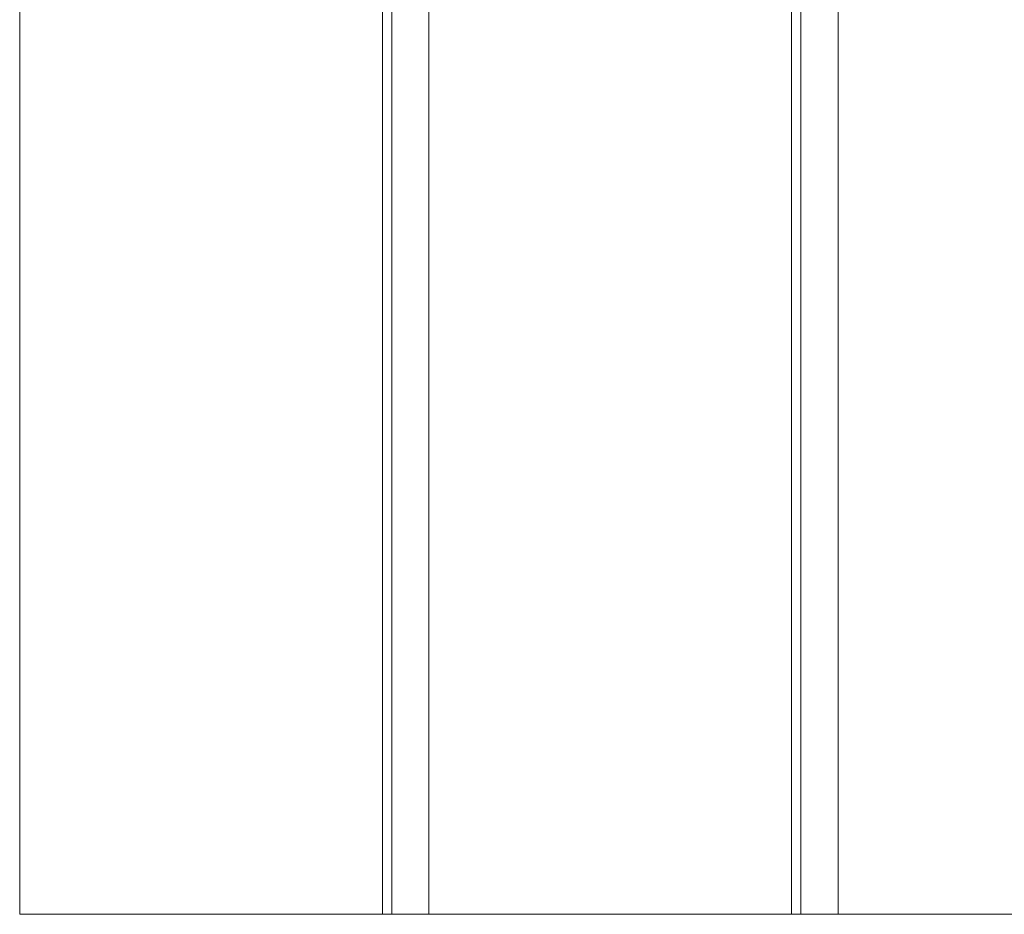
# Model space of a CAD drawing. Header units: inches. Extents: x 63 to 263, y 38 to 153.
# Tile 40 of 116: x 63 to 90, y 105 to 129. Entities that reach past the tile are written whole.
import ezdxf

# ---------------------------------------------------------------- set-up
doc = ezdxf.new("R2010")
doc.units = ezdxf.units.IN
doc.header["$MEASUREMENT"] = 0
doc.layers.add('A-FLOR-STRS', color=2, linetype='Continuous', lineweight=9)

# ---------------------------------------------------------------- blocks, each defined once
blk = doc.blocks.new('Stair - Stairs-122113-_3D_')
at = {"layer": 'A-FLOR-STRS'}
mesh = blk.add_polyface(dxfattribs=at)
corners = [(63.032, 105.012, 135.652), (74.032, 105.012, 135.652), (74.032, 153.137, 135.652), (63.032, 153.137, 135.652)]
mesh.append_faces([[corners[k] for k in face] for face in [(3, 0, 1, 2)]])
mesh = blk.add_polyface(dxfattribs=at)
corners = [(63.032, 105.012, 133.652), (63.032, 153.137, 133.652), (74.032, 153.137, 133.652), (74.032, 105.012, 133.652)]
mesh.append_faces([[corners[k] for k in face] for face in [(1, 2, 3, 0)]])
mesh = blk.add_polyface(dxfattribs=at)
corners = [(63.032, 105.012, 135.652), (63.032, 153.137, 135.652), (63.032, 153.137, 133.652), (63.032, 105.012, 133.652)]
mesh.append_faces([[corners[k] for k in face] for face in [(0, 1, 2, 3)]])
mesh = blk.add_polyface(dxfattribs=at)
corners = [(72.782, 153.137, 128.435), (73.032, 153.137, 128.435), (73.032, 105.012, 128.435), (72.782, 105.012, 128.435)]
mesh.append_faces([[corners[k] for k in face] for face in [(0, 1, 2, 3)]])
mesh = blk.add_polyface(dxfattribs=at)
corners = [(72.782, 153.137, 133.652), (72.782, 153.137, 128.435), (72.782, 105.012, 128.435), (72.782, 105.012, 133.652)]
mesh.append_faces([[corners[k] for k in face] for face in [(0, 1, 2, 3)]])
mesh = blk.add_polyface(dxfattribs=at)
corners = [(73.032, 153.137, 133.652), (72.782, 153.137, 133.652), (72.782, 105.012, 133.652), (73.032, 105.012, 133.652)]
mesh.append_faces([[corners[k] for k in face] for face in [(0, 1, 2, 3)]])
mesh = blk.add_polyface(dxfattribs=at)
corners = [(73.032, 105.012, 130.435), (85.032, 105.012, 130.435), (85.032, 153.137, 130.435), (73.032, 153.137, 130.435)]
mesh.append_faces([[corners[k] for k in face] for face in [(2, 3, 0, 1)]])
mesh = blk.add_polyface(dxfattribs=at)
corners = [(73.032, 105.012, 128.435), (73.032, 153.137, 128.435), (85.032, 153.137, 128.435), (85.032, 105.012, 128.435)]
mesh.append_faces([[corners[k] for k in face] for face in [(2, 3, 0, 1)]])
mesh = blk.add_polyface(dxfattribs=at)
corners = [(73.032, 105.012, 130.435), (73.032, 153.137, 130.435), (73.032, 153.137, 128.435), (73.032, 105.012, 128.435)]
mesh.append_faces([[corners[k] for k in face] for face in [(0, 1, 2, 3)]])
mesh = blk.add_polyface(dxfattribs=at)
corners = [(73.032, 153.137, 128.435), (73.032, 153.137, 133.652), (73.032, 105.012, 133.652), (73.032, 105.012, 128.435)]
mesh.append_faces([[corners[k] for k in face] for face in [(0, 1, 2, 3)]])
mesh = blk.add_polyface(dxfattribs=at)
corners = [(74.032, 153.137, 135.652), (74.032, 105.012, 135.652), (74.032, 105.012, 133.652), (74.032, 153.137, 133.652)]
mesh.append_faces([[corners[k] for k in face] for face in [(0, 1, 2, 3)]])
mesh = blk.add_polyface(dxfattribs=at)
corners = [(83.782, 153.137, 123.217), (84.032, 153.137, 123.217), (84.032, 105.012, 123.217), (83.782, 105.012, 123.217)]
mesh.append_faces([[corners[k] for k in face] for face in [(0, 1, 2, 3)]])
mesh = blk.add_polyface(dxfattribs=at)
corners = [(83.782, 153.137, 128.435), (83.782, 153.137, 123.217), (83.782, 105.012, 123.217), (83.782, 105.012, 128.435)]
mesh.append_faces([[corners[k] for k in face] for face in [(0, 1, 2, 3)]])
mesh = blk.add_polyface(dxfattribs=at)
corners = [(84.032, 153.137, 128.435), (83.782, 153.137, 128.435), (83.782, 105.012, 128.435), (84.032, 105.012, 128.435)]
mesh.append_faces([[corners[k] for k in face] for face in [(0, 1, 2, 3)]])
mesh = blk.add_polyface(dxfattribs=at)
corners = [(84.032, 105.012, 125.217), (96.032, 105.012, 125.217), (96.032, 153.137, 125.217), (84.032, 153.137, 125.217)]
mesh.append_faces([[corners[k] for k in face] for face in [(2, 3, 0, 1)]])
mesh = blk.add_polyface(dxfattribs=at)
corners = [(84.032, 105.012, 123.217), (84.032, 153.137, 123.217), (96.032, 153.137, 123.217), (96.032, 105.012, 123.217)]
mesh.append_faces([[corners[k] for k in face] for face in [(2, 3, 0, 1)]])
mesh = blk.add_polyface(dxfattribs=at)
corners = [(84.032, 105.012, 125.217), (84.032, 153.137, 125.217), (84.032, 153.137, 123.217), (84.032, 105.012, 123.217)]
mesh.append_faces([[corners[k] for k in face] for face in [(0, 1, 2, 3)]])
mesh = blk.add_polyface(dxfattribs=at)
corners = [(84.032, 153.137, 123.217), (84.032, 153.137, 128.435), (84.032, 105.012, 128.435), (84.032, 105.012, 123.217)]
mesh.append_faces([[corners[k] for k in face] for face in [(0, 1, 2, 3)]])
mesh = blk.add_polyface(dxfattribs=at)
corners = [(85.032, 153.137, 130.435), (85.032, 105.012, 130.435), (85.032, 105.012, 128.435), (85.032, 153.137, 128.435)]
mesh.append_faces([[corners[k] for k in face] for face in [(0, 1, 2, 3)]])
mesh = blk.add_polyface(dxfattribs=at)
corners = [(74.032, 105.012, 135.652), (63.032, 105.012, 135.652), (63.032, 105.012, 133.652), (74.032, 105.012, 133.652)]
mesh.append_faces([[corners[k] for k in face] for face in [(0, 1, 2, 3)]])
mesh = blk.add_polyface(dxfattribs=at)
corners = [(73.032, 105.012, 133.652), (72.782, 105.012, 133.652), (72.782, 105.012, 128.435), (73.032, 105.012, 128.435)]
mesh.append_faces([[corners[k] for k in face] for face in [(3, 0, 1, 2)]])
mesh = blk.add_polyface(dxfattribs=at)
corners = [(85.032, 105.012, 130.435), (73.032, 105.012, 130.435), (73.032, 105.012, 128.435), (85.032, 105.012, 128.435)]
mesh.append_faces([[corners[k] for k in face] for face in [(0, 1, 2, 3)]])
mesh = blk.add_polyface(dxfattribs=at)
corners = [(84.032, 105.012, 128.435), (83.782, 105.012, 128.435), (83.782, 105.012, 123.217), (84.032, 105.012, 123.217)]
mesh.append_faces([[corners[k] for k in face] for face in [(3, 0, 1, 2)]])
mesh = blk.add_polyface(dxfattribs=at)
corners = [(96.032, 105.012, 125.217), (84.032, 105.012, 125.217), (84.032, 105.012, 123.217), (96.032, 105.012, 123.217)]
mesh.append_faces([[corners[k] for k in face] for face in [(0, 1, 2, 3)]])

msp = doc.modelspace()

# ---------------------------------------------------------------- block references
at = {"layer": 'A-FLOR-STRS'}
msp.add_blockref('Stair - Stairs-122113-_3D_', (0, 0), dxfattribs=at)

doc.saveas('drawing.dxf')
